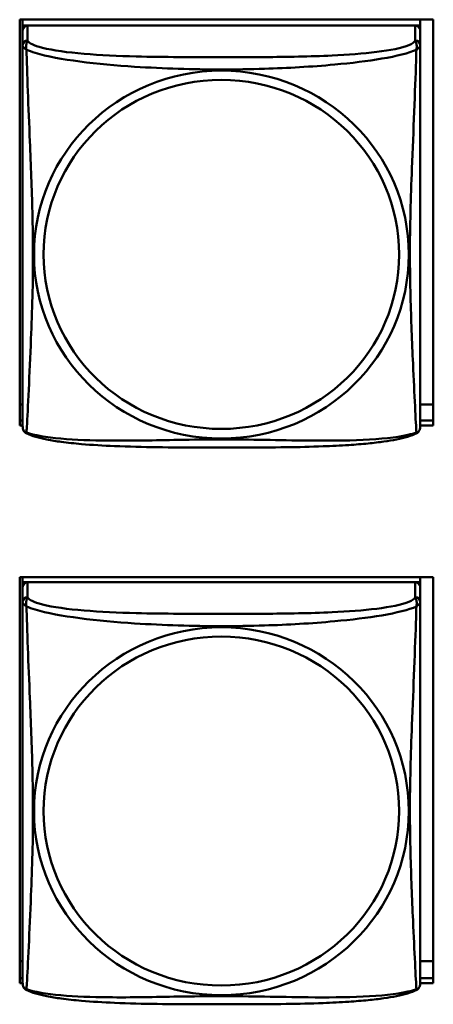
# Model space of a CAD drawing. Header units: inches. Extents: x 2.9 to 75, y -2.3 to 43.7.
# Tile 107 of 155: x 56.5 to 57, y 12.5 to 13.6. Entities that reach past the tile are written whole.
import ezdxf

# ---------------------------------------------------------------- set-up
doc = ezdxf.new("R2010")
doc.units = ezdxf.units.IN
doc.header["$MEASUREMENT"] = 0
doc.layers.add('Visible Edges(ROSSANSI)', color=7, linetype='Continuous', lineweight=50)
doc.layers.add('Visible Tangent Edges(ROSSANSI)', color=7, linetype='Continuous', lineweight=50)

msp = doc.modelspace()

# ---------------------------------------------------------------- linework, layer by layer
at = {"layer": 'Visible Edges(ROSSANSI)'}
for p, q in [((56.4968, 13.1483), (56.4968, 13.6309)), ((56.4968, 13.6309), (56.9883, 13.6309)), ((56.5003, 13.6309), (56.5003, 13.6239)), ((56.5003, 13.6182), (56.5003, 13.6239)), ((56.5003, 13.6239), (56.5061, 13.6239)), ((56.9669, 13.6239), (56.5062, 13.6239)), ((56.967, 13.6239), (56.9728, 13.6239)), ((56.9728, 13.6309), (56.9728, 13.6239)), ((56.9728, 13.6239), (56.9728, 13.6181)), ((56.9883, 13.6309), (56.9883, 13.1483)), ((56.5003, 13.6181), (56.5003, 13.6004)), ((56.9728, 13.6004), (56.9728, 13.6181)), ((56.5003, 13.1734), (56.4968, 13.1734)), ((56.9883, 13.1734), (56.9728, 13.1734)), ((56.4968, 13.1544), (56.5003, 13.1544)), ((56.5003, 13.1483), (56.4968, 13.1483)), ((56.9728, 13.1544), (56.9883, 13.1544)), ((56.9883, 13.1483), (56.9728, 13.1483)), ((56.4968, 12.4856), (56.4968, 12.9682)), ((56.4968, 12.9682), (56.9883, 12.9682)), ((56.5003, 12.9682), (56.5003, 12.9622)), ((56.9728, 12.9682), (56.9728, 12.9622)), ((56.9883, 12.9682), (56.9883, 12.4856)), ((56.5003, 12.9565), (56.5003, 12.9622)), ((56.5003, 12.9622), (56.5061, 12.9622)), ((56.9669, 12.9622), (56.5062, 12.9622)), ((56.967, 12.9622), (56.9728, 12.9622)), ((56.9728, 12.9622), (56.9728, 12.9564)), ((56.5003, 12.9564), (56.5003, 12.9387)), ((56.9728, 12.9387), (56.9728, 12.9564)), ((56.5003, 12.5117), (56.4968, 12.5117)), ((56.9883, 12.5117), (56.9728, 12.5117)), ((56.4968, 12.4917), (56.5003, 12.4917)), ((56.9728, 12.4917), (56.9883, 12.4917)), ((56.5003, 12.4856), (56.4968, 12.4856)), ((56.9883, 12.4856), (56.9728, 12.4856))]:
    msp.add_line(p, q, dxfattribs=at)
for centre, start, end in [((56.5141, 13.1475), 180, 189.1496), ((56.959, 13.1475), 350.8504, 360), ((56.5141, 12.4858), 180, 189.1496), ((56.959, 12.4858), 350.8504, 360)]:
    msp.add_arc(centre, 0.0138, start, end, dxfattribs=at)
for centre, major_axis, start_param, end_param in [((56.5062, 13.6181), (-0.00591, 0), 4.712389, 6.283185), ((56.9669, 13.6181), (0.00591, 0), 0, 1.570796), ((56.5062, 12.9564), (-0.00591, 0), 4.712389, 6.283185), ((56.9669, 12.9564), (0.00591, 0), 0, 1.570796)]:
    msp.add_ellipse(centre, major_axis=major_axis, ratio=0.981793, start_param=start_param, end_param=end_param, dxfattribs=at)
for points, knots in [([(56.5003, 13.6004), (56.5003, 13.5979), (56.5003, 13.5933), (56.5003, 13.5871), (56.5003, 13.5759), (56.5003, 13.5595), (56.5003, 13.5416), (56.5003, 13.5238), (56.5003, 13.5046), (56.5003, 13.4854), (56.5003, 13.4583), (56.5003, 13.4311), (56.5003, 13.4044), (56.5003, 13.3876), (56.5003, 13.371), (56.5003, 13.3544), (56.5003, 13.3211), (56.5003, 13.2879), (56.5003, 13.2557), (56.5003, 13.2156), (56.5003, 13.1751), (56.5003, 13.1565), (56.5003, 13.1508), (56.5003, 13.1475), (56.5003, 13.1475)], [0.325731, 0.325731, 0.325731, 0.325731, 0.404774, 0.404774, 0.404774, 0.550532, 0.550532, 0.550532, 0.69629, 0.69629, 0.69629, 0.902598, 0.902598, 0.902598, 1.03154, 1.03154, 1.03154, 1.289425, 1.289425, 1.289425, 1.610774, 1.610774, 1.610774, 1.710218, 1.710218, 1.710218, 1.710218]), ([(56.9728, 13.1475), (56.9728, 13.1475), (56.9728, 13.1484), (56.9728, 13.15), (56.9728, 13.1547), (56.9728, 13.1656), (56.9728, 13.1795), (56.9728, 13.1933), (56.9728, 13.2099), (56.9728, 13.2273), (56.9728, 13.2519), (56.9728, 13.2783), (56.9728, 13.3047), (56.9728, 13.3212), (56.9728, 13.3378), (56.9728, 13.3544), (56.9728, 13.3876), (56.9728, 13.4209), (56.9728, 13.4548), (56.9728, 13.4972), (56.9728, 13.543), (56.9728, 13.5746), (56.9728, 13.587), (56.9728, 13.5964), (56.9728, 13.6004)], [0.352862, 0.352862, 0.352862, 0.352862, 0.404774, 0.404774, 0.404774, 0.550532, 0.550532, 0.550532, 0.69629, 0.69629, 0.69629, 0.902598, 0.902598, 0.902598, 1.03154, 1.03154, 1.03154, 1.289425, 1.289425, 1.289425, 1.610774, 1.610774, 1.610774, 1.73735, 1.73735, 1.73735, 1.73735]), ([(56.5045, 13.1394), (56.504, 13.1397), (56.5034, 13.14), (56.5025, 13.1409), (56.5022, 13.1413), (56.5015, 13.1422), (56.5013, 13.1427), (56.5009, 13.1435), (56.5008, 13.1439), (56.5006, 13.1446), (56.5006, 13.145), (56.5005, 13.1453)], [0.02273771, 0.02273771, 0.02273771, 0.02273771, 0.02954865, 0.02954865, 0.03635958, 0.03635958, 0.04317052, 0.04317052, 0.04998146, 0.04998146, 0.0567924, 0.0567924, 0.0567924, 0.0567924]), ([(56.9686, 13.1394), (56.9691, 13.1397), (56.9697, 13.14), (56.9706, 13.1409), (56.9709, 13.1413), (56.9715, 13.1422), (56.9718, 13.1427), (56.9721, 13.1435), (56.9723, 13.1439), (56.9725, 13.1446), (56.9725, 13.145), (56.9726, 13.1453)], [0.02273771, 0.02273771, 0.02273771, 0.02273771, 0.02954865, 0.02954865, 0.03635958, 0.03635958, 0.04317052, 0.04317052, 0.04998146, 0.04998146, 0.0567924, 0.0567924, 0.0567924, 0.0567924]), ([(56.9686, 13.1394), (56.9652, 13.1376), (56.9617, 13.1363), (56.9537, 13.1339), (56.9492, 13.1329), (56.9397, 13.131), (56.9347, 13.1301), (56.9236, 13.1286), (56.9174, 13.1278), (56.9035, 13.1264), (56.8957, 13.1258), (56.8779, 13.1246), (56.8677, 13.1241), (56.8428, 13.1232), (56.8281, 13.1228), (56.7964, 13.1224), (56.7794, 13.1223), (56.7454, 13.1222), (56.7284, 13.1222), (56.6944, 13.1223), (56.6773, 13.1224), (56.6433, 13.1229), (56.6262, 13.1233), (56.596, 13.1246), (56.5828, 13.1253), (56.5619, 13.1272), (56.5538, 13.128), (56.5402, 13.1298), (56.5345, 13.1308), (56.5244, 13.1327), (56.52, 13.1338), (56.5117, 13.1362), (56.508, 13.1375), (56.5045, 13.1394)], [-1.678204, -1.678204, -1.678204, -1.678204, -1.629815, -1.629815, -1.580861, -1.580861, -1.532583, -1.532583, -1.479316, -1.479316, -1.416961, -1.416961, -1.337799, -1.337799, -1.226353, -1.226353, -1.09702, -1.09702, -0.967687, -0.967687, -0.838354, -0.838354, -0.709022, -0.709022, -0.60577, -0.60577, -0.53827, -0.53827, -0.483941, -0.483941, -0.435529, -0.435529, -0.384876, -0.384876, -0.384876, -0.384876]), ([(56.5003, 12.9387), (56.5003, 12.9362), (56.5003, 12.9315), (56.5003, 12.9254), (56.5003, 12.9142), (56.5003, 12.8978), (56.5003, 12.8799), (56.5003, 12.8621), (56.5003, 12.8429), (56.5003, 12.8237), (56.5003, 12.7966), (56.5003, 12.7694), (56.5003, 12.7426), (56.5003, 12.7259), (56.5003, 12.7093), (56.5003, 12.6926), (56.5003, 12.6594), (56.5003, 12.6262), (56.5003, 12.594), (56.5003, 12.5538), (56.5003, 12.5134), (56.5003, 12.4948), (56.5003, 12.489), (56.5003, 12.4858), (56.5003, 12.4858)], [0.325731, 0.325731, 0.325731, 0.325731, 0.404774, 0.404774, 0.404774, 0.550532, 0.550532, 0.550532, 0.69629, 0.69629, 0.69629, 0.902598, 0.902598, 0.902598, 1.03154, 1.03154, 1.03154, 1.289425, 1.289425, 1.289425, 1.610774, 1.610774, 1.610774, 1.710218, 1.710218, 1.710218, 1.710218]), ([(56.9728, 12.4858), (56.9728, 12.4858), (56.9728, 12.4866), (56.9728, 12.4883), (56.9728, 12.493), (56.9728, 12.5039), (56.9728, 12.5177), (56.9728, 12.5316), (56.9728, 12.5481), (56.9728, 12.5655), (56.9728, 12.5902), (56.9728, 12.6166), (56.9728, 12.643), (56.9728, 12.6594), (56.9728, 12.676), (56.9728, 12.6926), (56.9728, 12.7259), (56.9728, 12.7591), (56.9728, 12.7931), (56.9728, 12.8354), (56.9728, 12.8813), (56.9728, 12.9128), (56.9728, 12.9253), (56.9728, 12.9346), (56.9728, 12.9387)], [0.352862, 0.352862, 0.352862, 0.352862, 0.404774, 0.404774, 0.404774, 0.550532, 0.550532, 0.550532, 0.69629, 0.69629, 0.69629, 0.902598, 0.902598, 0.902598, 1.03154, 1.03154, 1.03154, 1.289425, 1.289425, 1.289425, 1.610774, 1.610774, 1.610774, 1.73735, 1.73735, 1.73735, 1.73735]), ([(56.5045, 12.4777), (56.504, 12.478), (56.5034, 12.4783), (56.5025, 12.4791), (56.5022, 12.4796), (56.5015, 12.4805), (56.5013, 12.4809), (56.5009, 12.4818), (56.5008, 12.4822), (56.5006, 12.4829), (56.5006, 12.4832), (56.5005, 12.4836)], [0.02273771, 0.02273771, 0.02273771, 0.02273771, 0.02954865, 0.02954865, 0.03635958, 0.03635958, 0.04317052, 0.04317052, 0.04998146, 0.04998146, 0.0567924, 0.0567924, 0.0567924, 0.0567924]), ([(56.9686, 12.4777), (56.9652, 12.4759), (56.9617, 12.4746), (56.9537, 12.4722), (56.9492, 12.4711), (56.9397, 12.4692), (56.9347, 12.4684), (56.9236, 12.4668), (56.9174, 12.4661), (56.9035, 12.4647), (56.8957, 12.4641), (56.8779, 12.4629), (56.8677, 12.4624), (56.8428, 12.4614), (56.8281, 12.4611), (56.7964, 12.4606), (56.7794, 12.4606), (56.7454, 12.4605), (56.7284, 12.4605), (56.6944, 12.4605), (56.6773, 12.4606), (56.6433, 12.4611), (56.6262, 12.4615), (56.596, 12.4628), (56.5828, 12.4636), (56.5619, 12.4654), (56.5538, 12.4663), (56.5402, 12.4681), (56.5345, 12.469), (56.5244, 12.471), (56.52, 12.4721), (56.5117, 12.4745), (56.508, 12.4758), (56.5045, 12.4777)], [-1.678204, -1.678204, -1.678204, -1.678204, -1.629815, -1.629815, -1.580861, -1.580861, -1.532583, -1.532583, -1.479316, -1.479316, -1.416961, -1.416961, -1.337799, -1.337799, -1.226353, -1.226353, -1.09702, -1.09702, -0.967687, -0.967687, -0.838354, -0.838354, -0.709022, -0.709022, -0.60577, -0.60577, -0.53827, -0.53827, -0.483941, -0.483941, -0.435529, -0.435529, -0.384876, -0.384876, -0.384876, -0.384876]), ([(56.9686, 12.4777), (56.9691, 12.478), (56.9697, 12.4783), (56.9706, 12.4791), (56.9709, 12.4796), (56.9715, 12.4805), (56.9718, 12.4809), (56.9721, 12.4818), (56.9723, 12.4822), (56.9725, 12.4829), (56.9725, 12.4832), (56.9726, 12.4836)], [0.02273771, 0.02273771, 0.02273771, 0.02273771, 0.02954865, 0.02954865, 0.03635958, 0.03635958, 0.04317052, 0.04317052, 0.04998146, 0.04998146, 0.0567924, 0.0567924, 0.0567924, 0.0567924])]:
    msp.add_open_spline(points, degree=3, knots=knots, dxfattribs=at)
at = {"layer": 'Visible Tangent Edges(ROSSANSI)'}
for p, q in [((56.5062, 13.6062), (56.5062, 13.6239)), ((56.9669, 13.6239), (56.9669, 13.6062)), ((56.5062, 12.9445), (56.5062, 12.9622)), ((56.9669, 12.9622), (56.9669, 12.9445))]:
    msp.add_line(p, q, dxfattribs=at)
for centre, major_axis, start_param, end_param in [((56.5062, 13.6004), (-0.00591, 0), 4.712389, 6.283185), ((56.9669, 13.6004), (0.00591, 0), 0, 1.570796), ((56.5062, 12.9387), (-0.00591, 0), 4.712389, 6.283185), ((56.9669, 12.9387), (0.00591, 0), 0, 1.570796)]:
    msp.add_ellipse(centre, major_axis=major_axis, ratio=0.981793, start_param=start_param, end_param=end_param, dxfattribs=at)
for centre, major_axis in [((56.7365, 13.3517), (-0.2227, 0)), ((56.7365, 13.3519), (-0.2113, 0)), ((56.7365, 12.69), (-0.2227, 0)), ((56.7365, 12.6902), (-0.2113, 0))]:
    msp.add_ellipse(centre, major_axis=major_axis, ratio=0.981793, dxfattribs=at)
for points, knots in [([(56.5003, 13.6004), (56.5003, 13.6002), (56.5003, 13.5999), (56.5004, 13.5995), (56.5004, 13.5993), (56.5006, 13.599), (56.5006, 13.5989), (56.5008, 13.5987), (56.5009, 13.5986), (56.5011, 13.5983), (56.5013, 13.5981), (56.5018, 13.5976), (56.5023, 13.5972), (56.5035, 13.5963), (56.5041, 13.5957), (56.5049, 13.5952)], [-0.0844808, -0.0844808, -0.0844808, -0.0844808, -0.06943799, -0.06943799, -0.05587828, -0.05587828, -0.04740346, -0.04740346, -0.04210669, -0.04210669, -0.03151317, -0.03151317, -0.01456352, -0.01456352, 0.00026741, 0.00026741, 0.00026741, 0.00026741]), ([(56.5049, 13.5952), (56.5047, 13.5963), (56.5045, 13.5973), (56.5045, 13.5993), (56.5045, 13.6002), (56.5047, 13.6015), (56.5048, 13.602), (56.505, 13.6026), (56.505, 13.6028), (56.5052, 13.6033), (56.5053, 13.6036), (56.5055, 13.6043), (56.5057, 13.6047), (56.506, 13.6055), (56.5061, 13.6059), (56.5062, 13.6062)], [-0.00026741, -0.00026741, -0.00026741, -0.00026741, 0.01456352, 0.01456352, 0.03151317, 0.03151317, 0.04210669, 0.04210669, 0.04740346, 0.04740346, 0.05587828, 0.05587828, 0.06943799, 0.06943799, 0.0844808, 0.0844808, 0.0844808, 0.0844808]), ([(56.9669, 13.6062), (56.9663, 13.6043), (56.9636, 13.6023), (56.9592, 13.6005), (56.951, 13.5972), (56.9371, 13.5945), (56.921, 13.5925), (56.9048, 13.5905), (56.8866, 13.5892), (56.868, 13.5883), (56.8417, 13.587), (56.8144, 13.5866), (56.7873, 13.5864), (56.7704, 13.5863), (56.7535, 13.5863), (56.7365, 13.5863), (56.7027, 13.5863), (56.6688, 13.5863), (56.6351, 13.5872), (56.5931, 13.5883), (56.5492, 13.591), (56.5237, 13.5975), (56.5136, 13.6), (56.5072, 13.6031), (56.5062, 13.6062)], [0.325731, 0.325731, 0.325731, 0.325731, 0.404774, 0.404774, 0.404774, 0.550532, 0.550532, 0.550532, 0.69629, 0.69629, 0.69629, 0.902598, 0.902598, 0.902598, 1.03154, 1.03154, 1.03154, 1.289425, 1.289425, 1.289425, 1.610774, 1.610774, 1.610774, 1.73735, 1.73735, 1.73735, 1.73735]), ([(56.9669, 13.6062), (56.9669, 13.6059), (56.9671, 13.6055), (56.9674, 13.6047), (56.9676, 13.6043), (56.9678, 13.6036), (56.9679, 13.6033), (56.9681, 13.6028), (56.9681, 13.6026), (56.9683, 13.602), (56.9684, 13.6015), (56.9686, 13.6002), (56.9686, 13.5993), (56.9685, 13.5973), (56.9684, 13.5963), (56.9682, 13.5952)], [-0.0844808, -0.0844808, -0.0844808, -0.0844808, -0.06943799, -0.06943799, -0.05587828, -0.05587828, -0.04740346, -0.04740346, -0.04210669, -0.04210669, -0.03151317, -0.03151317, -0.01456352, -0.01456352, 0.00026741, 0.00026741, 0.00026741, 0.00026741]), ([(56.9682, 13.5952), (56.969, 13.5957), (56.9696, 13.5963), (56.9708, 13.5972), (56.9712, 13.5976), (56.9718, 13.5981), (56.972, 13.5983), (56.9722, 13.5986), (56.9723, 13.5987), (56.9724, 13.5989), (56.9725, 13.599), (56.9727, 13.5993), (56.9727, 13.5995), (56.9728, 13.5999), (56.9728, 13.6002), (56.9728, 13.6004)], [-0.00026741, -0.00026741, -0.00026741, -0.00026741, 0.01456352, 0.01456352, 0.03151317, 0.03151317, 0.04210669, 0.04210669, 0.04740346, 0.04740346, 0.05587828, 0.05587828, 0.06943799, 0.06943799, 0.0844808, 0.0844808, 0.0844808, 0.0844808]), ([(56.5049, 13.1402), (56.505, 13.1418), (56.5051, 13.1441), (56.5053, 13.147), (56.5064, 13.1668), (56.5085, 13.21), (56.5102, 13.2515), (56.5116, 13.2848), (56.5126, 13.3183), (56.5126, 13.3518), (56.5126, 13.3685), (56.5123, 13.3853), (56.5119, 13.4023), (56.5112, 13.4295), (56.5101, 13.4575), (56.5089, 13.4861), (56.5081, 13.5063), (56.5072, 13.5268), (56.5065, 13.546), (56.5058, 13.5651), (56.5052, 13.5828), (56.5049, 13.5952)], [-1.657319, -1.657319, -1.657319, -1.657319, -1.610774, -1.610774, -1.610774, -1.289425, -1.289425, -1.289425, -1.03154, -1.03154, -1.03154, -0.902598, -0.902598, -0.902598, -0.69629, -0.69629, -0.69629, -0.550532, -0.550532, -0.550532, -0.405761, -0.405761, -0.405761, -0.405761]), ([(56.5049, 13.5952), (56.5077, 13.5939), (56.5112, 13.5926), (56.5152, 13.5914), (56.5428, 13.583), (56.5898, 13.5779), (56.6334, 13.575), (56.6683, 13.5727), (56.7025, 13.5717), (56.7365, 13.5717), (56.7536, 13.5717), (56.7706, 13.5719), (56.7878, 13.5725), (56.8153, 13.5734), (56.8434, 13.575), (56.8711, 13.5775), (56.8906, 13.5793), (56.91, 13.5816), (56.9273, 13.5846), (56.9445, 13.5875), (56.9594, 13.5911), (56.9682, 13.5952)], [-1.657319, -1.657319, -1.657319, -1.657319, -1.610774, -1.610774, -1.610774, -1.289425, -1.289425, -1.289425, -1.03154, -1.03154, -1.03154, -0.902598, -0.902598, -0.902598, -0.69629, -0.69629, -0.69629, -0.550532, -0.550532, -0.550532, -0.405761, -0.405761, -0.405761, -0.405761]), ([(56.9682, 13.5952), (56.9681, 13.5912), (56.968, 13.5866), (56.9678, 13.5817), (56.9667, 13.5473), (56.9646, 13.4981), (56.9629, 13.4541), (56.9615, 13.4188), (56.9605, 13.3852), (56.9605, 13.3518), (56.9605, 13.335), (56.9608, 13.3183), (56.9612, 13.3016), (56.9619, 13.2748), (56.963, 13.2477), (56.9642, 13.2219), (56.965, 13.2037), (56.9659, 13.1862), (56.9666, 13.1715), (56.9673, 13.1568), (56.9679, 13.1452), (56.9682, 13.1402)], [-1.657319, -1.657319, -1.657319, -1.657319, -1.610774, -1.610774, -1.610774, -1.289425, -1.289425, -1.289425, -1.03154, -1.03154, -1.03154, -0.902598, -0.902598, -0.902598, -0.69629, -0.69629, -0.69629, -0.550532, -0.550532, -0.550532, -0.405761, -0.405761, -0.405761, -0.405761]), ([(56.5049, 13.1402), (56.5041, 13.1404), (56.5035, 13.1407), (56.5023, 13.1415), (56.5018, 13.142), (56.5013, 13.1429), (56.5011, 13.1433), (56.5009, 13.1438), (56.5008, 13.144), (56.5006, 13.1445), (56.5006, 13.1449), (56.5005, 13.1452), (56.5005, 13.1453), (56.5005, 13.1453)], [-0.00026741, -0.00026741, -0.00026741, -0.00026741, 0.01456352, 0.01456352, 0.03151317, 0.03151317, 0.04210669, 0.04210669, 0.04740346, 0.04740346, 0.05587828, 0.05587828, 0.0567924, 0.0567924, 0.0567924, 0.0567924]), ([(56.9726, 13.1453), (56.9726, 13.1453), (56.9726, 13.1452), (56.9725, 13.1449), (56.9724, 13.1445), (56.9723, 13.144), (56.9722, 13.1438), (56.972, 13.1433), (56.9718, 13.1429), (56.9712, 13.142), (56.9708, 13.1415), (56.9696, 13.1407), (56.969, 13.1404), (56.9682, 13.1402)], [-0.0567924, -0.0567924, -0.0567924, -0.0567924, -0.05587828, -0.05587828, -0.04740346, -0.04740346, -0.04210669, -0.04210669, -0.03151317, -0.03151317, -0.01456352, -0.01456352, 0.00026741, 0.00026741, 0.00026741, 0.00026741]), ([(56.5045, 13.1394), (56.5045, 13.1394), (56.5045, 13.1394), (56.5045, 13.1396), (56.5047, 13.1399), (56.5049, 13.1402)], [-0.02273771, -0.02273771, -0.02273771, -0.02273771, -0.01456352, -0.01456352, 0.00026741, 0.00026741, 0.00026741, 0.00026741]), ([(56.9682, 13.1402), (56.9654, 13.1392), (56.9619, 13.1382), (56.9579, 13.1373), (56.9303, 13.131), (56.8833, 13.1301), (56.8397, 13.1306), (56.8048, 13.1309), (56.7706, 13.1319), (56.7365, 13.1319), (56.7195, 13.1319), (56.7025, 13.1317), (56.6853, 13.1314), (56.6578, 13.1309), (56.6297, 13.1303), (56.602, 13.1305), (56.5824, 13.1307), (56.5631, 13.1313), (56.5458, 13.1329), (56.5286, 13.1344), (56.5137, 13.1369), (56.5049, 13.1402)], [-1.657319, -1.657319, -1.657319, -1.657319, -1.610774, -1.610774, -1.610774, -1.289425, -1.289425, -1.289425, -1.03154, -1.03154, -1.03154, -0.902598, -0.902598, -0.902598, -0.69629, -0.69629, -0.69629, -0.550532, -0.550532, -0.550532, -0.405761, -0.405761, -0.405761, -0.405761]), ([(56.9682, 13.1402), (56.9684, 13.1399), (56.9685, 13.1396), (56.9686, 13.1394), (56.9686, 13.1394), (56.9686, 13.1394)], [-0.00026741, -0.00026741, -0.00026741, -0.00026741, 0.01456352, 0.01456352, 0.02273771, 0.02273771, 0.02273771, 0.02273771]), ([(56.5003, 12.9387), (56.5003, 12.9384), (56.5003, 12.9382), (56.5004, 12.9378), (56.5004, 12.9376), (56.5006, 12.9373), (56.5006, 12.9371), (56.5008, 12.9369), (56.5009, 12.9369), (56.5011, 12.9366), (56.5013, 12.9364), (56.5018, 12.9359), (56.5023, 12.9355), (56.5035, 12.9345), (56.5041, 12.934), (56.5049, 12.9334)], [-0.0844808, -0.0844808, -0.0844808, -0.0844808, -0.06943799, -0.06943799, -0.05587828, -0.05587828, -0.04740346, -0.04740346, -0.04210669, -0.04210669, -0.03151317, -0.03151317, -0.01456352, -0.01456352, 0.00026741, 0.00026741, 0.00026741, 0.00026741]), ([(56.5049, 12.9334), (56.5047, 12.9346), (56.5045, 12.9356), (56.5045, 12.9376), (56.5045, 12.9385), (56.5047, 12.9398), (56.5048, 12.9402), (56.505, 12.9409), (56.505, 12.9411), (56.5052, 12.9416), (56.5053, 12.9419), (56.5055, 12.9426), (56.5057, 12.943), (56.506, 12.9438), (56.5061, 12.9441), (56.5062, 12.9445)], [-0.00026741, -0.00026741, -0.00026741, -0.00026741, 0.01456352, 0.01456352, 0.03151317, 0.03151317, 0.04210669, 0.04210669, 0.04740346, 0.04740346, 0.05587828, 0.05587828, 0.06943799, 0.06943799, 0.0844808, 0.0844808, 0.0844808, 0.0844808]), ([(56.5049, 12.4785), (56.505, 12.4801), (56.5051, 12.4824), (56.5053, 12.4853), (56.5064, 12.5051), (56.5085, 12.5482), (56.5102, 12.5898), (56.5116, 12.6231), (56.5126, 12.6566), (56.5126, 12.69), (56.5126, 12.7068), (56.5123, 12.7235), (56.5119, 12.7405), (56.5112, 12.7677), (56.5101, 12.7958), (56.5089, 12.8244), (56.5081, 12.8446), (56.5072, 12.865), (56.5065, 12.8843), (56.5058, 12.9034), (56.5052, 12.9211), (56.5049, 12.9334)], [-1.657319, -1.657319, -1.657319, -1.657319, -1.610774, -1.610774, -1.610774, -1.289425, -1.289425, -1.289425, -1.03154, -1.03154, -1.03154, -0.902598, -0.902598, -0.902598, -0.69629, -0.69629, -0.69629, -0.550532, -0.550532, -0.550532, -0.405761, -0.405761, -0.405761, -0.405761]), ([(56.5049, 12.9334), (56.5077, 12.9321), (56.5112, 12.9309), (56.5152, 12.9297), (56.5428, 12.9213), (56.5898, 12.9162), (56.6334, 12.9133), (56.6683, 12.911), (56.7025, 12.91), (56.7365, 12.91), (56.7536, 12.91), (56.7706, 12.9102), (56.7878, 12.9108), (56.8153, 12.9116), (56.8434, 12.9132), (56.8711, 12.9158), (56.8906, 12.9176), (56.91, 12.9199), (56.9273, 12.9228), (56.9445, 12.9258), (56.9594, 12.9294), (56.9682, 12.9334)], [-1.657319, -1.657319, -1.657319, -1.657319, -1.610774, -1.610774, -1.610774, -1.289425, -1.289425, -1.289425, -1.03154, -1.03154, -1.03154, -0.902598, -0.902598, -0.902598, -0.69629, -0.69629, -0.69629, -0.550532, -0.550532, -0.550532, -0.405761, -0.405761, -0.405761, -0.405761]), ([(56.9669, 12.9445), (56.9663, 12.9425), (56.9636, 12.9406), (56.9592, 12.9388), (56.951, 12.9355), (56.9371, 12.9328), (56.921, 12.9307), (56.9048, 12.9287), (56.8866, 12.9274), (56.868, 12.9265), (56.8417, 12.9253), (56.8144, 12.9249), (56.7873, 12.9247), (56.7704, 12.9246), (56.7535, 12.9246), (56.7365, 12.9246), (56.7027, 12.9246), (56.6688, 12.9246), (56.6351, 12.9255), (56.5931, 12.9266), (56.5492, 12.9293), (56.5237, 12.9357), (56.5136, 12.9383), (56.5072, 12.9414), (56.5062, 12.9445)], [0.325731, 0.325731, 0.325731, 0.325731, 0.404774, 0.404774, 0.404774, 0.550532, 0.550532, 0.550532, 0.69629, 0.69629, 0.69629, 0.902598, 0.902598, 0.902598, 1.03154, 1.03154, 1.03154, 1.289425, 1.289425, 1.289425, 1.610774, 1.610774, 1.610774, 1.73735, 1.73735, 1.73735, 1.73735]), ([(56.9682, 12.9334), (56.9681, 12.9295), (56.968, 12.9249), (56.9678, 12.9199), (56.9667, 12.8855), (56.9646, 12.8363), (56.9629, 12.7924), (56.9615, 12.7571), (56.9605, 12.7235), (56.9605, 12.69), (56.9605, 12.6733), (56.9608, 12.6566), (56.9612, 12.6399), (56.9619, 12.6131), (56.963, 12.5859), (56.9642, 12.5602), (56.965, 12.542), (56.9659, 12.5244), (56.9666, 12.5097), (56.9673, 12.4951), (56.9679, 12.4835), (56.9682, 12.4785)], [-1.657319, -1.657319, -1.657319, -1.657319, -1.610774, -1.610774, -1.610774, -1.289425, -1.289425, -1.289425, -1.03154, -1.03154, -1.03154, -0.902598, -0.902598, -0.902598, -0.69629, -0.69629, -0.69629, -0.550532, -0.550532, -0.550532, -0.405761, -0.405761, -0.405761, -0.405761]), ([(56.9669, 12.9445), (56.9669, 12.9441), (56.9671, 12.9438), (56.9674, 12.943), (56.9676, 12.9426), (56.9678, 12.9419), (56.9679, 12.9416), (56.9681, 12.9411), (56.9681, 12.9409), (56.9683, 12.9402), (56.9684, 12.9398), (56.9686, 12.9385), (56.9686, 12.9376), (56.9685, 12.9356), (56.9684, 12.9346), (56.9682, 12.9334)], [-0.0844808, -0.0844808, -0.0844808, -0.0844808, -0.06943799, -0.06943799, -0.05587828, -0.05587828, -0.04740346, -0.04740346, -0.04210669, -0.04210669, -0.03151317, -0.03151317, -0.01456352, -0.01456352, 0.00026741, 0.00026741, 0.00026741, 0.00026741]), ([(56.9682, 12.9334), (56.969, 12.934), (56.9696, 12.9345), (56.9708, 12.9355), (56.9712, 12.9359), (56.9718, 12.9364), (56.972, 12.9366), (56.9722, 12.9369), (56.9723, 12.9369), (56.9724, 12.9371), (56.9725, 12.9373), (56.9727, 12.9376), (56.9727, 12.9378), (56.9728, 12.9382), (56.9728, 12.9384), (56.9728, 12.9387)], [-0.00026741, -0.00026741, -0.00026741, -0.00026741, 0.01456352, 0.01456352, 0.03151317, 0.03151317, 0.04210669, 0.04210669, 0.04740346, 0.04740346, 0.05587828, 0.05587828, 0.06943799, 0.06943799, 0.0844808, 0.0844808, 0.0844808, 0.0844808]), ([(56.5049, 12.4785), (56.5041, 12.4787), (56.5035, 12.479), (56.5023, 12.4797), (56.5018, 12.4803), (56.5013, 12.4812), (56.5011, 12.4815), (56.5009, 12.4821), (56.5008, 12.4823), (56.5006, 12.4828), (56.5006, 12.4831), (56.5005, 12.4835), (56.5005, 12.4835), (56.5005, 12.4836)], [-0.00026741, -0.00026741, -0.00026741, -0.00026741, 0.01456352, 0.01456352, 0.03151317, 0.03151317, 0.04210669, 0.04210669, 0.04740346, 0.04740346, 0.05587828, 0.05587828, 0.0567924, 0.0567924, 0.0567924, 0.0567924]), ([(56.5045, 12.4777), (56.5045, 12.4777), (56.5045, 12.4777), (56.5045, 12.4779), (56.5047, 12.4781), (56.5049, 12.4785)], [-0.02273771, -0.02273771, -0.02273771, -0.02273771, -0.01456352, -0.01456352, 0.00026741, 0.00026741, 0.00026741, 0.00026741]), ([(56.9682, 12.4785), (56.9654, 12.4774), (56.9619, 12.4764), (56.9579, 12.4755), (56.9303, 12.4693), (56.8833, 12.4684), (56.8397, 12.4688), (56.8048, 12.4692), (56.7706, 12.4701), (56.7365, 12.4701), (56.7195, 12.4701), (56.7025, 12.4699), (56.6853, 12.4697), (56.6578, 12.4692), (56.6297, 12.4685), (56.602, 12.4688), (56.5824, 12.469), (56.5631, 12.4696), (56.5458, 12.4712), (56.5286, 12.4727), (56.5137, 12.4752), (56.5049, 12.4785)], [-1.657319, -1.657319, -1.657319, -1.657319, -1.610774, -1.610774, -1.610774, -1.289425, -1.289425, -1.289425, -1.03154, -1.03154, -1.03154, -0.902598, -0.902598, -0.902598, -0.69629, -0.69629, -0.69629, -0.550532, -0.550532, -0.550532, -0.405761, -0.405761, -0.405761, -0.405761]), ([(56.9726, 12.4836), (56.9726, 12.4835), (56.9726, 12.4835), (56.9725, 12.4831), (56.9724, 12.4828), (56.9723, 12.4823), (56.9722, 12.4821), (56.972, 12.4815), (56.9718, 12.4812), (56.9712, 12.4803), (56.9708, 12.4797), (56.9696, 12.479), (56.969, 12.4787), (56.9682, 12.4785)], [-0.0567924, -0.0567924, -0.0567924, -0.0567924, -0.05587828, -0.05587828, -0.04740346, -0.04740346, -0.04210669, -0.04210669, -0.03151317, -0.03151317, -0.01456352, -0.01456352, 0.00026741, 0.00026741, 0.00026741, 0.00026741]), ([(56.9682, 12.4785), (56.9684, 12.4781), (56.9685, 12.4779), (56.9686, 12.4777), (56.9686, 12.4777), (56.9686, 12.4777)], [-0.00026741, -0.00026741, -0.00026741, -0.00026741, 0.01456352, 0.01456352, 0.02273771, 0.02273771, 0.02273771, 0.02273771])]:
    msp.add_open_spline(points, degree=3, knots=knots, dxfattribs=at)

doc.saveas('drawing.dxf')
